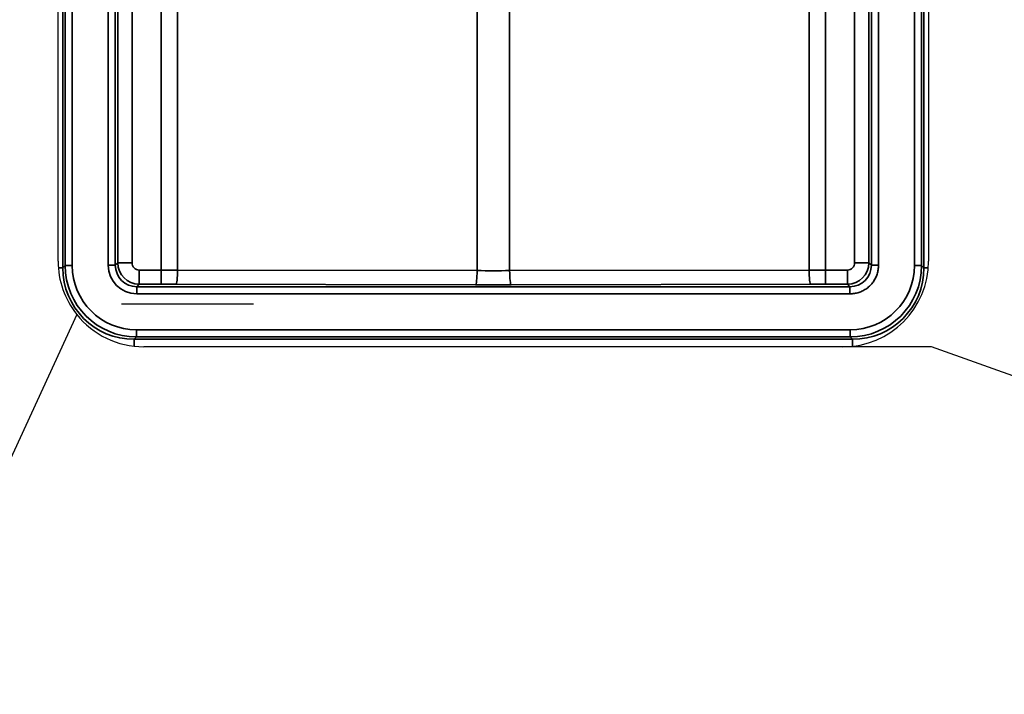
# Model space of a CAD drawing. Header units: millimetres. Extents: x -12192 to 12192, y -600 to 5895.
# Tile 55 of 122: x 1660 to 1729, y 3190 to 3237. Entities that reach past the tile are written whole.
import ezdxf

# ---------------------------------------------------------------- set-up
doc = ezdxf.new("R2010")
doc.units = ezdxf.units.MM
doc.header["$LTSCALE"] = 20
for name, color, linetype, lineweight in [('_Sichtbarkanten', 7, 'Continuous', 25), ('Bemaßung (ISO)', 7, 'Continuous', 25), ('Sichtbar schmal (ISO)', 7, 'Continuous', 35), ('Skizziergeometrie (ISO)', 7, 'Continuous', 25)]:
    doc.layers.add(name, color=color, linetype=linetype, lineweight=lineweight)
doc.styles.add('Notiztext (ISO)', font='verdana.ttf')
doc.dimstyles.new('wedi USA', dxfattribs={"dimscale": 20, "dimtxt": 2.5, "dimasz": 4, "dimexe": 2, "dimexo": 0.8, "dimgap": 0.3, "dimtad": 1, "dimdec": 1, "dimrnd": 1e-08, "dimtxsty": 'Notiztext (ISO)', "dimcen": 0.09, "dimclrd": 7, "dimclre": 7, "dimclrt": 256, "dimadec": 0, "dimazin": 2, "dimtfac": 0.6, "dimtmove": 0, "dimatfit": 3, "dimfxl": 1, "dimtolj": 1, "dimlwd": -1, "dimlwe": -1, "dimarcsym": 0})

# ---------------------------------------------------------------- blocks, each defined once
blk = doc.blocks.new('*D85')
at = {"layer": 'Bemaßung (ISO)', "color": 7, "transparency": 16777216}
for p, q in [((1651.863, 4317.272), (1304.214, 4317.272)), ((1344.214, 4237.272), (1344.214, 3297.272)), ((1650.944, 3217.272), (1304.214, 3217.272))]:
    blk.add_line(p, q, dxfattribs=at)
for points in [[(1330.88, 4237.272), (1357.547, 4237.272), (1344.214, 4317.272)], [(1330.88, 3297.272), (1357.547, 3297.272), (1344.214, 3217.272)]]:
    blk.add_solid(points, dxfattribs=at)
at = {"layer": 'Defpoints', "color": 0, "transparency": 16777216}
for p in [(1667.863, 4317.272), (1344.214, 3217.272), (1666.944, 3217.272)]:
    blk.add_point(p, dxfattribs=at)
at = {"layer": 'Bemaßung (ISO)', "transparency": 16777216, "insert": (1272.801, 3513.075), "char_height": 50, "attachment_point": 1, "rotation": 90, "style": 'Notiztext (ISO)'}
blk.add_mtext('\\A1;1100 [43 1/4]"', dxfattribs=at)
blk = doc.blocks.new('*D86')
at = {"layer": 'Bemaßung (ISO)', "color": 7, "transparency": 16777216}
for p, q in [((1650.714, 3767.272), (1121.859, 3767.272)), ((1161.859, 3687.272), (1161.859, 2932.872)), ((1473.805, 2852.872), (1121.859, 2852.872))]:
    blk.add_line(p, q, dxfattribs=at)
for points in [[(1148.526, 3687.272), (1175.192, 3687.272), (1161.859, 3767.272)], [(1148.526, 2932.872), (1175.192, 2932.872), (1161.859, 2852.872)]]:
    blk.add_solid(points, dxfattribs=at)
at = {"layer": 'Defpoints', "color": 0, "transparency": 16777216}
for p in [(1666.714, 3767.272), (1161.859, 2852.872), (1489.805, 2852.872)]:
    blk.add_point(p, dxfattribs=at)
at = {"layer": 'Bemaßung (ISO)', "transparency": 16777216, "insert": (1090.446, 3112.02), "char_height": 50, "attachment_point": 1, "rotation": 90, "style": 'Notiztext (ISO)'}
blk.add_mtext('\\A1;914,4 [36]"', dxfattribs=at)

msp = doc.modelspace()

# ---------------------------------------------------------------- linework, layer by layer
at = {"layer": '_Sichtbarkanten'}
for p, q in [((1662.505, 3220.272), (1662.505, 4314.272)), ((1723.505, 4314.272), (1723.505, 3220.272)), ((1663.806, 3216.541), (1502.505, 2865.572)), ((1723.713, 3214.272), (1668.505, 3214.272)), ((2696.305, 2865.572), (1723.713, 3214.272))]:
    msp.add_line(p, q, dxfattribs=at)
for centre, start, end in [((1668.505, 3220.272), 180, 218.44803), ((1717.505, 3220.272), 270, 0), ((1668.505, 3220.272), 218.44803, 270)]:
    msp.add_arc(centre, 6, start, end, dxfattribs=at)
at = {"layer": 'Sichtbar schmal (ISO)'}
for p, q in [((1662.83, 4314.748), (1662.83, 3219.797)), ((1662.996, 3219.963), (1662.996, 4314.581)), ((1663.496, 4314.581), (1663.496, 3219.963)), ((1666.014, 3219.98), (1666.014, 4314.564)), ((1666.514, 4314.564), (1666.514, 3219.98)), ((1719.496, 3219.98), (1719.496, 4314.564)), ((1719.996, 4314.564), (1719.996, 3219.98)), ((1722.514, 3219.963), (1722.514, 4314.581)), ((1723.014, 4314.581), (1723.014, 3219.963)), ((1723.18, 3219.797), (1723.18, 4314.748)), ((1666.688, 3220.155), (1666.73, 3679.772)), ((1667.729, 3679.771), (1667.687, 3220.149)), ((1718.322, 3220.149), (1718.28, 3679.771)), ((1719.28, 3679.772), (1719.322, 3220.155)), ((1669.732, 3219.649), (1669.732, 3253.851)), ((1670.873, 3219.648), (1670.873, 3253.852)), ((1715.137, 3219.648), (1715.137, 3253.852)), ((1716.278, 3219.649), (1716.278, 3253.851)), ((1691.864, 3238.298), (1691.864, 3219.606)), ((1694.146, 3238.298), (1694.146, 3219.606)), ((1662.83, 3219.797), (1662.524, 3219.797)), ((1662.83, 3219.797), (1662.996, 3219.963)), ((1663.496, 3219.963), (1662.996, 3219.963)), ((1666.514, 3219.98), (1666.014, 3219.98)), ((1666.688, 3220.155), (1666.514, 3219.98)), ((1669.732, 3219.649), (1668.187, 3219.649)), ((1668.187, 3219.649), (1668.187, 3218.655)), ((1669.732, 3219.649), (1669.732, 3218.655)), ((1691.864, 3219.606), (1670.873, 3219.648)), ((1715.137, 3219.648), (1694.146, 3219.606)), ((1717.823, 3219.649), (1716.278, 3219.649)), ((1716.278, 3219.649), (1716.278, 3218.655)), ((1717.823, 3219.649), (1717.823, 3218.655)), ((1719.496, 3219.98), (1719.322, 3220.155)), ((1719.496, 3219.98), (1719.996, 3219.98)), ((1722.514, 3219.963), (1723.014, 3219.963)), ((1723.014, 3219.963), (1723.18, 3219.797)), ((1723.18, 3219.797), (1723.486, 3219.797)), ((1668.187, 3218.655), (1668.013, 3218.481)), ((1717.997, 3218.481), (1668.013, 3218.481)), ((1668.013, 3218.481), (1668.013, 3217.981)), ((1669.732, 3218.655), (1668.187, 3218.655)), ((1691.75, 3218.612), (1670.759, 3218.654)), ((1715.251, 3218.654), (1694.26, 3218.612)), ((1717.823, 3218.655), (1716.278, 3218.655)), ((1717.997, 3218.481), (1717.823, 3218.655)), ((1717.997, 3218.481), (1717.997, 3217.981)), ((1717.997, 3217.981), (1668.013, 3217.981)), ((1718.014, 3215.463), (1667.996, 3215.463)), ((1667.996, 3215.463), (1667.996, 3214.964)), ((1718.014, 3215.463), (1718.014, 3214.964)), ((1667.829, 3214.797), (1667.996, 3214.964)), ((1718.181, 3214.797), (1667.829, 3214.797)), ((1667.829, 3214.797), (1667.829, 3214.31)), ((1718.014, 3214.964), (1667.996, 3214.964)), ((1718.014, 3214.964), (1718.181, 3214.797)), ((1718.181, 3214.797), (1718.181, 3214.31))]:
    msp.add_line(p, q, dxfattribs=at)
for centre, major_axis, ratio, start_param, end_param in [((1667.831, 3219.798), (-3.537, -3.537), 0.999574, 5.497939, 7.068431), ((1667.997, 3219.964), (-3.536, -3.536), 0.999756, 5.497939, 7.068431), ((1667.997, 3219.964), (-3.193, -3.172), 0.999751, 5.501246, 7.071816), ((1668.014, 3219.981), (1.356, 1.472), 0.999555, 2.315638, 3.885925), ((1668.014, 3219.981), (1.061, 1.061), 0.999492, 2.356306, 3.926797), ((1667.687, 3220.155), (-1, 0), 0.005236, 0.017454, 1.570797), ((1668.187, 3220.155), (0, -1.5), 0.999981, 4.712647, 6.283185), ((1668.187, 3220.149), (-0.5, 0), 0.999986, 6.282946, 7.853982), ((1669.732, 3219.498), (-9.998, 0), 0.015186, 4.597998, 4.712389), ((1670.759, 3219.654), (-0.002, -1), 0.11413, 0.017568, 1.565823), ((1691.75, 3219.611), (-0.002, -1), 0.11413, 0.017568, 1.565823), ((1693.005, 3219.802), (-9.997, 0), 0.01972, 1.456394, 1.685199), ((1694.26, 3219.611), (0.002, -1), 0.11413, 4.717362, 6.265617), ((1716.278, 3219.498), (-9.998, 0), 0.015186, 4.712389, 4.82678), ((1715.251, 3219.654), (0.002, -1), 0.11413, 4.717362, 6.265617), ((1717.822, 3220.155), (0, -1.5), 0.999981, 0.000258, 1.570796), ((1717.823, 3220.149), (0.5, 0), 0.999986, 4.71215, 6.283185), ((1717.996, 3219.981), (-1.061, 1.061), 0.999492, 2.356387, 3.926878), ((1718.013, 3219.964), (-3.17, 3.195), 0.999753, 2.360167, 3.93074), ((1718.013, 3219.964), (-3.536, 3.536), 0.999756, 2.356347, 3.926839), ((1718.179, 3219.798), (-3.537, 3.537), 0.999574, 2.356347, 3.926839), ((1718.322, 3220.155), (1, 0), 0.005236, 4.712389, 6.265732), ((1669.732, 3218.498), (-8.998, 0), 0.017452, 4.597992, 4.712389), ((1693.005, 3218.802), (-10.997, 0), 0.017452, 1.4564, 1.685193), ((1716.278, 3218.498), (-8.998, 0), 0.017452, 4.712389, 4.826786)]:
    msp.add_ellipse(centre, major_axis=major_axis, ratio=ratio, start_param=start_param, end_param=end_param, dxfattribs=at)
msp.add_open_spline([(1719.996, 3219.98), (1719.996, 3219.878), (1719.981, 3219.674), (1719.909, 3219.367), (1719.787, 3219.072), (1719.622, 3218.801), (1719.417, 3218.562), (1719.179, 3218.358), (1718.91, 3218.192), (1718.615, 3218.07), (1718.306, 3217.997), (1718.1, 3217.981), (1717.997, 3217.981)], degree=3, dxfattribs=at)
at = {"layer": 'Skizziergeometrie (ISO)'}
msp.add_line((1666.944, 3217.272), (1676.205, 3217.272), dxfattribs=at)

# ---------------------------------------------------------------- dimensions: what is measured, and where the dimension line sits
at = {"layer": 'Bemaßung (ISO)', "color": 7}
for base, p1, p2, picture, middle in [((1344.214, 3217.272), (1667.863, 4317.272), (1666.944, 3217.272), '*D85', (1344.214, 3767.272)), ((1161.859, 2852.872), (1666.714, 3767.272), (1489.805, 2852.872), '*D86', (1161.859, 3310.072))]:
    dim = msp.add_linear_dim(base=base, p1=p1, p2=p2, angle=90, text='<>"', dimstyle='wedi USA', override={"dimgap": 0.3, "dimdec": 1, "dimtol": 0, "dimlim": 0, "dimtp": 0, "dimtm": 0, "dimtdec": 2, "dimtofl": 0, "dimatfit": 1}, dxfattribs=at)
    dim.commit()
    dim.dimension.update_dxf_attribs({"geometry": picture, "text_midpoint": middle, "dimtype": 160})

doc.saveas('drawing.dxf')
